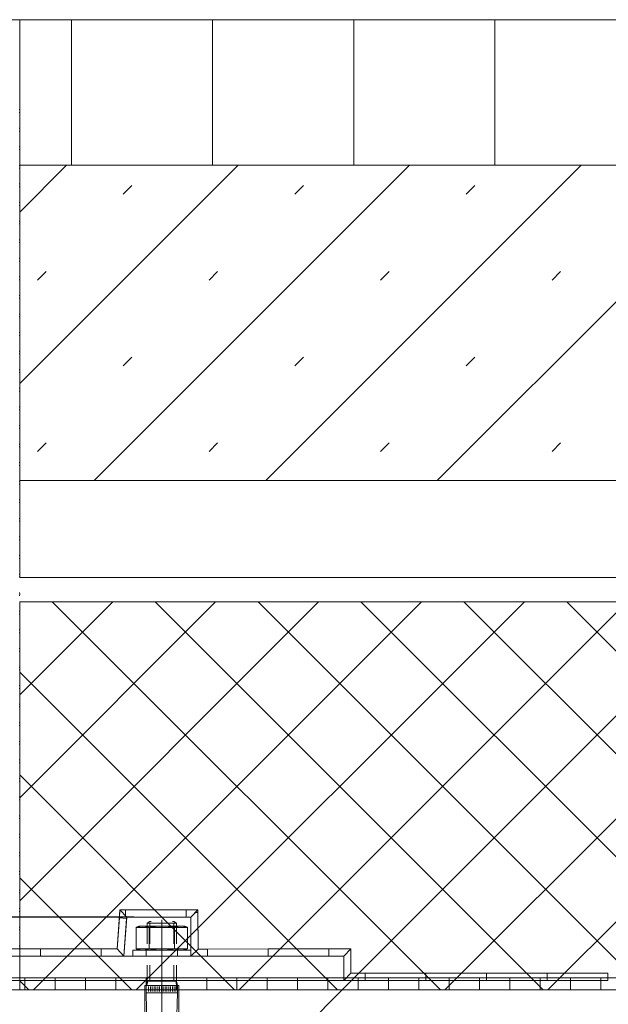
# Model space of a CAD drawing. Header units: metres. Extents: x 69 to 122.5, y -21.4 to -4.6.
# Tile 99 of 250: x 77.436 to 77.558, y -15.414 to -15.211. Entities that reach past the tile are written whole.
import ezdxf

# ---------------------------------------------------------------- set-up
doc = ezdxf.new("R2010")
doc.units = ezdxf.units.M
doc.header["$LTSCALE"] = 0.02
doc.linetypes.add('gestrichelt - 01', pattern=[2, 1, -1])
for name, color, linetype, lineweight in [('013_Beton und Stahlbetonarbeiten-330 Außenstützen', 7, 'Continuous', 25), ('013_Beton und Stahlbetonarbeiten-allg.', 7, 'Continuous', 13), ('025_Estricharbeiten-320 Dämmung', 7, 'Continuous', 9), ('025_Estricharbeiten-320 Estrich', 7, 'Continuous', 9), ('025_Estricharbeiten-320 FbHz', 7, 'Continuous', 9), ('026_Fensterarbeiten-allg.', 7, 'Continuous', 5), ('028_Parkettarbeiten-320 Stäbchenparkett', 7, 'Continuous', 9), ('032_Metallarbeiten-Fenster', 7, 'Continuous', 5), ('Keine', 7, 'Continuous', 9)]:
    doc.layers.add(name, color=color, linetype=linetype, lineweight=lineweight)

msp = doc.modelspace()

# ---------------------------------------------------------------- linework, layer by layer
at = {"layer": '013_Beton und Stahlbetonarbeiten-330 Außenstützen', "color": 7, "linetype": 'gestrichelt - 01', "lineweight": 25}
msp.add_lwpolyline([(77.66, -15.39592), (77.38, -15.39592), (77.38, -15.54592), (76.784, -15.54592)], dxfattribs=at)
at = {"layer": '013_Beton und Stahlbetonarbeiten-allg.', "color": 251, "linetype": 'Continuous', "lineweight": 5, "true_color": 0x555555}
msp.add_line((77.50292, -15.41092), (77.395, -15.51883), dxfattribs=at)
at = {"layer": '013_Beton und Stahlbetonarbeiten-allg.', "color": 7, "linetype": 'Continuous', "lineweight": 18}
msp.add_lwpolyline([(78.57297, -16.16092), (78.72297, -16.01092), (79.2, -16.01092), (79.2, -15.41092), (77.41, -15.41092), (77.395, -15.42592), (77.395, -15.54592), (77.38, -15.56092), (76.84078, -15.56092), (76.82578, -15.57592), (76.82578, -16.16092)], close=True, dxfattribs=at)
at = {"layer": '025_Estricharbeiten-320 Dämmung', "color": 9, "linetype": 'Continuous', "lineweight": 5, "true_color": 0xb9b9b9}
for p, q in [((77.49806, -15.33092), (77.43645, -15.39253)), ((77.47685, -15.33092), (77.43645, -15.37131)), ((77.45564, -15.33092), (77.43645, -15.3501)), ((77.51928, -15.33092), (77.43928, -15.41092)), ((77.44317, -15.33092), (77.52317, -15.41092)), ((77.54049, -15.33092), (77.46049, -15.41092)), ((77.46439, -15.33092), (77.54439, -15.41092)), ((77.5617, -15.33092), (77.4817, -15.41092)), ((77.4856, -15.33092), (77.5656, -15.41092)), ((77.58292, -15.33092), (77.50292, -15.41092)), ((77.50681, -15.33092), (77.58681, -15.41092)), ((77.60413, -15.33092), (77.52413, -15.41092)), ((77.52803, -15.33092), (77.60803, -15.41092)), ((77.62534, -15.33092), (77.54534, -15.41092)), ((77.54924, -15.33092), (77.62924, -15.41092)), ((77.43645, -15.34541), (77.50196, -15.41092)), ((77.43645, -15.36662), (77.48075, -15.41092)), ((77.43645, -15.38783), (77.45954, -15.41092)), ((77.43645, -15.40904), (77.43832, -15.41092))]:
    msp.add_line(p, q, dxfattribs=at)
at = {"layer": '025_Estricharbeiten-320 Dämmung'}
msp.add_lwpolyline([(77.43645, -15.33092), (77.43645, -15.41092), (79.2, -15.41092), (79.2, -15.33092)], close=True, dxfattribs=at)
at = {"layer": '025_Estricharbeiten-320 Estrich', "color": 251, "linetype": 'Continuous', "lineweight": 9, "true_color": 0x555555}
for p, q in [((77.43645, -15.25058), (77.44612, -15.24092)), ((77.43645, -15.28594), (77.48147, -15.24092)), ((77.45183, -15.30592), (77.51683, -15.24092)), ((77.48718, -15.30592), (77.55218, -15.24092)), ((77.52254, -15.30592), (77.58754, -15.24092)), ((77.45781, -15.2469), (77.45958, -15.24513)), ((77.49317, -15.2469), (77.49493, -15.24513)), ((77.52852, -15.2469), (77.53029, -15.24513)), ((77.44013, -15.26458), (77.4419, -15.26281)), ((77.47549, -15.26458), (77.47726, -15.26281)), ((77.51084, -15.26458), (77.51261, -15.26281)), ((77.5462, -15.26458), (77.54797, -15.26281)), ((77.45781, -15.28225), (77.45958, -15.28049)), ((77.49317, -15.28225), (77.49493, -15.28049)), ((77.52852, -15.28225), (77.53029, -15.28049)), ((77.44013, -15.29993), (77.4419, -15.29816)), ((77.47549, -15.29993), (77.47726, -15.29816)), ((77.51084, -15.29993), (77.51261, -15.29816)), ((77.5462, -15.29993), (77.54797, -15.29816))]:
    msp.add_line(p, q, dxfattribs=at)
at = {"layer": '025_Estricharbeiten-320 Estrich'}
msp.add_lwpolyline([(77.43645, -15.24092), (77.43645, -15.30592), (79.2, -15.30592), (79.2, -15.24092)], close=True, dxfattribs=at)
at = {"layer": '025_Estricharbeiten-320 FbHz'}
msp.add_lwpolyline([(77.43645, -15.30592), (77.43645, -15.32592), (79.2, -15.32592), (79.2, -15.30592)], close=True, dxfattribs=at)
at = {"layer": '026_Fensterarbeiten-allg.', "color": 7, "linetype": 'Continuous', "lineweight": 18}
for p, q in [((77.46047, -15.39805), (77.461, -15.39775)), ((77.461, -15.39775), (77.4705, -15.39775)), ((77.46137, -15.39778), (77.46128, -15.3978)), ((77.46162, -15.39776), (77.46154, -15.39776)), ((77.46188, -15.39775), (77.46179, -15.39775)), ((77.46213, -15.39777), (77.46205, -15.39776)), ((77.46275, -15.39718), (77.46325, -15.39683)), ((77.46275, -15.4014), (77.46275, -15.39718)), ((77.46275, -15.39718), (77.46875, -15.39718)), ((77.46325, -15.39683), (77.46355, -15.39683)), ((77.46329, -15.39718), (77.46329, -15.4014)), ((77.46575, -15.3965), (77.46575, -15.481)), ((77.46795, -15.39683), (77.46825, -15.39683)), ((77.46821, -15.4014), (77.46821, -15.39718)), ((77.46825, -15.39683), (77.46875, -15.39718)), ((77.46875, -15.39718), (77.46875, -15.4014)), ((77.46945, -15.39776), (77.46937, -15.39777)), ((77.46971, -15.39775), (77.46962, -15.39775)), ((77.4705, -15.39775), (77.47102, -15.39805)), ((77.46047, -15.39805), (77.46047, -15.40245)), ((77.46047, -15.39805), (77.46311, -15.39805)), ((77.46311, -15.39805), (77.46311, -15.40245)), ((77.46311, -15.39805), (77.46839, -15.39805)), ((77.46459, -15.39781), (77.46442, -15.39783)), ((77.46774, -15.39792), (77.46757, -15.3979)), ((77.46839, -15.39805), (77.46839, -15.40245)), ((77.46839, -15.39805), (77.47102, -15.39805)), ((77.46862, -15.39795), (77.46854, -15.39798)), ((77.46903, -15.39783), (77.46895, -15.39785)), ((77.47102, -15.40245), (77.47102, -15.39805)), ((77.45975, -15.40275), (77.45975, -15.404)), ((77.461, -15.40275), (77.45975, -15.40275)), ((77.46047, -15.40245), (77.461, -15.40275)), ((77.46047, -15.40245), (77.46055, -15.40248)), ((77.46311, -15.40245), (77.46047, -15.40245)), ((77.46071, -15.40255), (77.46079, -15.40258)), ((77.46095, -15.40263), (77.46103, -15.40265)), ((77.461, -15.40275), (77.4705, -15.40275)), ((77.46154, -15.40274), (77.46162, -15.40275)), ((77.46179, -15.40275), (77.46188, -15.40275)), ((77.46205, -15.40274), (77.46213, -15.40273)), ((77.4623, -15.40271), (77.46239, -15.40269)), ((77.4625, -15.40275), (77.4625, -15.404)), ((77.46255, -15.40265), (77.46264, -15.40263)), ((77.4628, -15.40258), (77.46288, -15.40255)), ((77.46304, -15.40248), (77.46311, -15.40245)), ((77.46839, -15.40245), (77.46311, -15.40245)), ((77.46442, -15.40268), (77.46459, -15.40269)), ((77.46757, -15.40261), (77.46774, -15.40258)), ((77.47102, -15.40245), (77.46839, -15.40245)), ((77.46854, -15.40252), (77.46862, -15.40255)), ((77.469, -15.404), (77.469, -15.40275)), ((77.46911, -15.40269), (77.4692, -15.40271)), ((77.46937, -15.40273), (77.46945, -15.40274)), ((77.46962, -15.40275), (77.46971, -15.40275)), ((77.47022, -15.40271), (77.4703, -15.40269)), ((77.47047, -15.40265), (77.47055, -15.40263)), ((77.4705, -15.40275), (77.47102, -15.40245)), ((77.47175, -15.40275), (77.4705, -15.40275)), ((77.47175, -15.404), (77.47175, -15.40275)), ((77.45975, -15.404), (77.47175, -15.404)), ((77.46275, -15.40912), (77.46275, -15.40579)), ((77.46329, -15.40579), (77.46329, -15.40912)), ((77.46821, -15.40912), (77.46821, -15.40579)), ((77.46875, -15.40579), (77.46875, -15.40912)), ((77.46275, -15.40912), (77.4625, -15.41)), ((77.4625, -15.41), (77.46252, -15.40998)), ((77.46276, -15.40915), (77.46275, -15.40912)), ((77.46275, -15.40912), (77.46875, -15.40912)), ((77.469, -15.41), (77.46875, -15.40912)), ((77.46575, -15.41), (77.46225, -15.41)), ((77.46225, -15.41), (77.46225, -15.4775)), ((77.469, -15.41), (77.4625, -15.41)), ((77.4625, -15.4115), (77.4625, -15.41)), ((77.4625, -15.41), (77.46575, -15.41)), ((77.4635, -15.44674), (77.4625, -15.4115)), ((77.4625, -15.4115), (77.469, -15.4115)), ((77.46304, -15.41125), (77.46304, -15.41025)), ((77.46342, -15.41125), (77.46342, -15.41025)), ((77.46379, -15.41125), (77.46379, -15.41025)), ((77.46417, -15.41125), (77.46417, -15.41025)), ((77.46454, -15.41125), (77.46454, -15.41025)), ((77.46492, -15.41125), (77.46492, -15.41025)), ((77.46529, -15.41125), (77.46529, -15.41025)), ((77.46567, -15.41125), (77.46567, -15.41025)), ((77.46575, -15.41), (77.469, -15.41)), ((77.46925, -15.41), (77.46575, -15.41)), ((77.46604, -15.41125), (77.46604, -15.41025)), ((77.46642, -15.41125), (77.46642, -15.41025)), ((77.46679, -15.41125), (77.46679, -15.41025)), ((77.46717, -15.41125), (77.46717, -15.41025)), ((77.46754, -15.41125), (77.46754, -15.41025)), ((77.46792, -15.41125), (77.46792, -15.41025)), ((77.469, -15.4115), (77.468, -15.44674)), ((77.46829, -15.41125), (77.46829, -15.41025)), ((77.46867, -15.41125), (77.46867, -15.41025)), ((77.469, -15.41), (77.469, -15.4115)), ((77.46925, -15.4775), (77.46925, -15.41))]:
    msp.add_line(p, q, dxfattribs=at)
for points in [[(77.46128, -15.3978), (77.4612, -15.39781), (77.46112, -15.39783)], [(77.46154, -15.39776), (77.46145, -15.39777), (77.46137, -15.39778)], [(77.46179, -15.39775), (77.46171, -15.39775), (77.46162, -15.39776)], [(77.46205, -15.39776), (77.46196, -15.39776), (77.46188, -15.39775)], [(77.4623, -15.3978), (77.46222, -15.39778), (77.46213, -15.39777)], [(77.46247, -15.39783), (77.46239, -15.39781), (77.4623, -15.3978)], [(77.46492, -15.39778), (77.46475, -15.39779), (77.46459, -15.39781)], [(77.46525, -15.39776), (77.46509, -15.39777), (77.46492, -15.39778)], [(77.46558, -15.39775), (77.46542, -15.39776), (77.46525, -15.39776)], [(77.46592, -15.39775), (77.46575, -15.39775), (77.46558, -15.39775)], [(77.46625, -15.39776), (77.46608, -15.39776), (77.46592, -15.39775)], [(77.46658, -15.39778), (77.46641, -15.39777), (77.46625, -15.39776)], [(77.46691, -15.39781), (77.46675, -15.39779), (77.46658, -15.39778)], [(77.4692, -15.3978), (77.46911, -15.39781), (77.46903, -15.39783)], [(77.46937, -15.39777), (77.46928, -15.39778), (77.4692, -15.3978)], [(77.46962, -15.39775), (77.46954, -15.39776), (77.46945, -15.39776)], [(77.46988, -15.39776), (77.46979, -15.39775), (77.46971, -15.39775)], [(77.47005, -15.39777), (77.46996, -15.39776), (77.46988, -15.39776)], [(77.47022, -15.3978), (77.47013, -15.39778), (77.47005, -15.39777)], [(77.47038, -15.39783), (77.4703, -15.39781), (77.47022, -15.3978)], [(77.46063, -15.39798), (77.46055, -15.39802), (77.46047, -15.39805)], [(77.46079, -15.39792), (77.46071, -15.39795), (77.46063, -15.39798)], [(77.46095, -15.39787), (77.46087, -15.3979), (77.46079, -15.39792)], [(77.46112, -15.39783), (77.46103, -15.39785), (77.46095, -15.39787)], [(77.46264, -15.39787), (77.46255, -15.39785), (77.46247, -15.39783)], [(77.4628, -15.39792), (77.46272, -15.3979), (77.46264, -15.39787)], [(77.46296, -15.39798), (77.46288, -15.39795), (77.4628, -15.39792)], [(77.46311, -15.39805), (77.46304, -15.39802), (77.46296, -15.39798)], [(77.46344, -15.39798), (77.46327, -15.39802), (77.46311, -15.39805)], [(77.46376, -15.39792), (77.4636, -15.39795), (77.46344, -15.39798)], [(77.46409, -15.39787), (77.46393, -15.3979), (77.46376, -15.39792)], [(77.46442, -15.39783), (77.46426, -15.39785), (77.46409, -15.39787)], [(77.46724, -15.39785), (77.46708, -15.39783), (77.46691, -15.39781)], [(77.46757, -15.3979), (77.46741, -15.39787), (77.46724, -15.39785)], [(77.46806, -15.39798), (77.4679, -15.39795), (77.46774, -15.39792)], [(77.46839, -15.39805), (77.46823, -15.39802), (77.46806, -15.39798)], [(77.46854, -15.39798), (77.46846, -15.39802), (77.46839, -15.39805)], [(77.46878, -15.3979), (77.4687, -15.39792), (77.46862, -15.39795)], [(77.46895, -15.39785), (77.46886, -15.39787), (77.46878, -15.3979)], [(77.47055, -15.39787), (77.47047, -15.39785), (77.47038, -15.39783)], [(77.47071, -15.39792), (77.47063, -15.3979), (77.47055, -15.39787)], [(77.47087, -15.39798), (77.47079, -15.39795), (77.47071, -15.39792)], [(77.47102, -15.39805), (77.47095, -15.39802), (77.47087, -15.39798)], [(77.46055, -15.40248), (77.46063, -15.40252), (77.46071, -15.40255)], [(77.46079, -15.40258), (77.46087, -15.40261), (77.46095, -15.40263)], [(77.46103, -15.40265), (77.46112, -15.40268), (77.4612, -15.40269)], [(77.4612, -15.40269), (77.46128, -15.40271), (77.46137, -15.40272)], [(77.46137, -15.40272), (77.46145, -15.40273), (77.46154, -15.40274)], [(77.46162, -15.40275), (77.46171, -15.40275), (77.46179, -15.40275)], [(77.46188, -15.40275), (77.46196, -15.40275), (77.46205, -15.40274)], [(77.46213, -15.40273), (77.46222, -15.40272), (77.4623, -15.40271)], [(77.46239, -15.40269), (77.46247, -15.40268), (77.46255, -15.40265)], [(77.46264, -15.40263), (77.46272, -15.40261), (77.4628, -15.40258)], [(77.46288, -15.40255), (77.46296, -15.40252), (77.46304, -15.40248)], [(77.46311, -15.40245), (77.46327, -15.40249), (77.46344, -15.40252)], [(77.46344, -15.40252), (77.4636, -15.40255), (77.46376, -15.40258)], [(77.46376, -15.40258), (77.46393, -15.40261), (77.46409, -15.40263)], [(77.46409, -15.40263), (77.46426, -15.40266), (77.46442, -15.40268)], [(77.46459, -15.40269), (77.46475, -15.40271), (77.46492, -15.40272)], [(77.46492, -15.40272), (77.46509, -15.40273), (77.46525, -15.40274)], [(77.46525, -15.40274), (77.46542, -15.40275), (77.46558, -15.40275)], [(77.46558, -15.40275), (77.46575, -15.40275), (77.46592, -15.40275)], [(77.46592, -15.40275), (77.46608, -15.40275), (77.46625, -15.40274)], [(77.46625, -15.40274), (77.46641, -15.40273), (77.46658, -15.40272)], [(77.46658, -15.40272), (77.46675, -15.40271), (77.46691, -15.40269)], [(77.46691, -15.40269), (77.46708, -15.40268), (77.46724, -15.40266)], [(77.46724, -15.40266), (77.46741, -15.40263), (77.46757, -15.40261)], [(77.46774, -15.40258), (77.4679, -15.40255), (77.46806, -15.40252)], [(77.46806, -15.40252), (77.46823, -15.40249), (77.46839, -15.40245)], [(77.46839, -15.40245), (77.46846, -15.40248), (77.46854, -15.40252)], [(77.46862, -15.40255), (77.4687, -15.40258), (77.46878, -15.40261)], [(77.46878, -15.40261), (77.46886, -15.40263), (77.46895, -15.40265)], [(77.46895, -15.40265), (77.46903, -15.40268), (77.46911, -15.40269)], [(77.4692, -15.40271), (77.46928, -15.40272), (77.46937, -15.40273)], [(77.46945, -15.40274), (77.46954, -15.40275), (77.46962, -15.40275)], [(77.46971, -15.40275), (77.46979, -15.40275), (77.46988, -15.40275)], [(77.46988, -15.40275), (77.46996, -15.40274), (77.47005, -15.40273)], [(77.47005, -15.40273), (77.47013, -15.40272), (77.47022, -15.40271)], [(77.4703, -15.40269), (77.47038, -15.40268), (77.47047, -15.40265)], [(77.47055, -15.40263), (77.47063, -15.40261), (77.47071, -15.40258)], [(77.47071, -15.40258), (77.47079, -15.40255), (77.47087, -15.40252)], [(77.47087, -15.40252), (77.47095, -15.40248), (77.47102, -15.40245)], [(77.46252, -15.40998), (77.46255, -15.40995), (77.46257, -15.40993)], [(77.46257, -15.40993), (77.46259, -15.4099), (77.46261, -15.40988)], [(77.46261, -15.40988), (77.46262, -15.40985), (77.46264, -15.40983)], [(77.46264, -15.40983), (77.46266, -15.4098), (77.46267, -15.40977)], [(77.46267, -15.40977), (77.46269, -15.40975), (77.4627, -15.40972)], [(77.4627, -15.40972), (77.46272, -15.40969), (77.46273, -15.40967)], [(77.46273, -15.40967), (77.46274, -15.40964), (77.46275, -15.40961)], [(77.46275, -15.40961), (77.46276, -15.40958), (77.46276, -15.40955)], [(77.46277, -15.40921), (77.46277, -15.40918), (77.46276, -15.40915)], [(77.46276, -15.40955), (77.46277, -15.40952), (77.46278, -15.4095)], [(77.46278, -15.40927), (77.46278, -15.40924), (77.46277, -15.40921)], [(77.46279, -15.40932), (77.46278, -15.40929), (77.46278, -15.40927)], [(77.46278, -15.40944), (77.46279, -15.40941), (77.46279, -15.40938)], [(77.46278, -15.4095), (77.46278, -15.40947), (77.46278, -15.40944)], [(77.46279, -15.40938), (77.46279, -15.40935), (77.46279, -15.40932)], [(77.46871, -15.40929), (77.4687, -15.40932), (77.4687, -15.40935)], [(77.4687, -15.40935), (77.4687, -15.40938), (77.4687, -15.40941)], [(77.4687, -15.40941), (77.4687, -15.40944), (77.46871, -15.40947)], [(77.46872, -15.40924), (77.46871, -15.40927), (77.46871, -15.40929)], [(77.46871, -15.40947), (77.46871, -15.4095), (77.46872, -15.40953)], [(77.46873, -15.40918), (77.46872, -15.40921), (77.46872, -15.40924)], [(77.46872, -15.40953), (77.46872, -15.40955), (77.46873, -15.40958)], [(77.46875, -15.40912), (77.46874, -15.40915), (77.46873, -15.40918)], [(77.46873, -15.40958), (77.46874, -15.40961), (77.46875, -15.40964)], [(77.46875, -15.40964), (77.46876, -15.40967), (77.46877, -15.4097)], [(77.46877, -15.4097), (77.46878, -15.40972), (77.4688, -15.40975)], [(77.4688, -15.40975), (77.46881, -15.40978), (77.46883, -15.4098)], [(77.46883, -15.4098), (77.46885, -15.40983), (77.46887, -15.40986)], [(77.46887, -15.40986), (77.46889, -15.40988), (77.46891, -15.40991)], [(77.46891, -15.40991), (77.46893, -15.40993), (77.46895, -15.40995)], [(77.46895, -15.40995), (77.46898, -15.40998), (77.469, -15.41)]]:
    msp.add_lwpolyline(points, dxfattribs=at)
at = {"layer": '028_Parkettarbeiten-320 Stäbchenparkett', "color": 27, "linetype": 'Continuous', "lineweight": 5, "true_color": 0x7f532a}
for p, q in [((77.44711, -15.24092), (77.44711, -15.21092)), ((77.47622, -15.24092), (77.47622, -15.21092)), ((77.50532, -15.24092), (77.50532, -15.21092)), ((77.53443, -15.24092), (77.53443, -15.21092))]:
    msp.add_line(p, q, dxfattribs=at)
at = {"layer": '028_Parkettarbeiten-320 Stäbchenparkett'}
msp.add_lwpolyline([(77.43645, -15.21092), (77.43645, -15.24092), (79.2, -15.24092), (79.2, -15.21092)], close=True, dxfattribs=at)
at = {"layer": '032_Metallarbeiten-Fenster', "color": 7, "linetype": 'Continuous', "lineweight": 9}
msp.add_lwpolyline([(77.5577, -15.40897), (77.50325, -15.40895), (77.50325, -15.40395), (77.47175, -15.404), (77.47171, -15.39592), (77.45851, -15.39592), (77.45794, -15.40395), (77.42478, -15.40394), (77.4252, -15.39024), (77.42528, -15.3114), (77.42528, -15.22371)], dxfattribs=at)
at = {"layer": '032_Metallarbeiten-Fenster', "color": 7, "linetype": 'Continuous', "lineweight": 18}
msp.add_lwpolyline([(77.34259, -15.40395), (77.50325, -15.40395), (77.50325, -15.40895), (77.34259, -15.40895)], close=True, dxfattribs=at)
at = {"layer": 'Keine', "color": 8, "linetype": 'Continuous', "lineweight": 13, "true_color": 0x808080}
msp.add_lwpolyline([(77.43, -12.27141), (77.645, -12.27141), (77.645, -15.21092), (77.43, -15.21092)], close=True, dxfattribs=at)
at = {"layer": 'Keine', "color": 7, "linetype": 'Continuous', "lineweight": 9}
for points in [[(77.5577, -15.40747), (77.50475, -15.40745), (77.50475, -15.40245), (77.47324, -15.4025), (77.4732, -15.39442), (77.45712, -15.39442), (77.45654, -15.40245), (77.42633, -15.40244), (77.4267, -15.39026), (77.42678, -15.3114), (77.42678, -15.22371)], [(77.43642, -15.23011), (77.43645, -15.22975), (77.43642, -15.22939)], [(77.43642, -15.23394), (77.43645, -15.23358), (77.43642, -15.23322)], [(77.43642, -15.23777), (77.43645, -15.23741), (77.43642, -15.23705)], [(77.43642, -15.2416), (77.43645, -15.24124), (77.43642, -15.24088)], [(77.43642, -15.24543), (77.43645, -15.24507), (77.43642, -15.24471)], [(77.43642, -15.24926), (77.43645, -15.2489), (77.43642, -15.24854)], [(77.43642, -15.25309), (77.43645, -15.25273), (77.43642, -15.25237)], [(77.43642, -15.25692), (77.43645, -15.25656), (77.43642, -15.2562)], [(77.43642, -15.26075), (77.43645, -15.26039), (77.43642, -15.26003)], [(77.43642, -15.26458), (77.43645, -15.26422), (77.43642, -15.26386)], [(77.43642, -15.26841), (77.43645, -15.26805), (77.43642, -15.26769)], [(77.43642, -15.27224), (77.43645, -15.27188), (77.43642, -15.27152)], [(77.43642, -15.27607), (77.43645, -15.27571), (77.43642, -15.27535)], [(77.43642, -15.2799), (77.43645, -15.27954), (77.43642, -15.27918)], [(77.43642, -15.28373), (77.43645, -15.28337), (77.43642, -15.28301)], [(77.43642, -15.28756), (77.43645, -15.2872), (77.43642, -15.28684)], [(77.43642, -15.29139), (77.43645, -15.29103), (77.43642, -15.29067)], [(77.43642, -15.29522), (77.43645, -15.29486), (77.43642, -15.2945)], [(77.43642, -15.29905), (77.43645, -15.29869), (77.43642, -15.29833)], [(77.43642, -15.30288), (77.43645, -15.30252), (77.43642, -15.30216)], [(77.43642, -15.30671), (77.43645, -15.30635), (77.43642, -15.30599)], [(77.43642, -15.31054), (77.43645, -15.31018), (77.43642, -15.30982)], [(77.43642, -15.31437), (77.43645, -15.31401), (77.43642, -15.31365)], [(77.43642, -15.3182), (77.43645, -15.31784), (77.43642, -15.31748)], [(77.43642, -15.32203), (77.43645, -15.32167), (77.43642, -15.32132)], [(77.43642, -15.32586), (77.43645, -15.3255), (77.43642, -15.32515)], [(77.43642, -15.32969), (77.43645, -15.32933), (77.43642, -15.32898)], [(77.43642, -15.33352), (77.43645, -15.33316), (77.43642, -15.33281)], [(77.43642, -15.33735), (77.43645, -15.33699), (77.43642, -15.33664)], [(77.43642, -15.34118), (77.43645, -15.34082), (77.43642, -15.34047)], [(77.43642, -15.34501), (77.43645, -15.34465), (77.43642, -15.3443)], [(77.43642, -15.34884), (77.43645, -15.34849), (77.43642, -15.34813)], [(77.43642, -15.35267), (77.43645, -15.35232), (77.43642, -15.35196)], [(77.43642, -15.3565), (77.43645, -15.35615), (77.43642, -15.35579)], [(77.43642, -15.36033), (77.43645, -15.35998), (77.43642, -15.35962)], [(77.43642, -15.36416), (77.43645, -15.36381), (77.43642, -15.36345)], [(77.43642, -15.36799), (77.43645, -15.36764), (77.43642, -15.36728)], [(77.43642, -15.37182), (77.43645, -15.37147), (77.43642, -15.37111)], [(77.43642, -15.37566), (77.43645, -15.3753), (77.43642, -15.37494)], [(77.43642, -15.37949), (77.43645, -15.37913), (77.43642, -15.37877)], [(77.43642, -15.38332), (77.43645, -15.38296), (77.43642, -15.3826)], [(77.43642, -15.38715), (77.43645, -15.38679), (77.43642, -15.38643)], [(77.43642, -15.39098), (77.43645, -15.39062), (77.43642, -15.39026)], [(77.43642, -15.39481), (77.43645, -15.39445), (77.43642, -15.39409)], [(77.43642, -15.39864), (77.43645, -15.39828), (77.43642, -15.39792)], [(77.43642, -15.39864), (77.43645, -15.39828), (77.43642, -15.39792)], [(77.43642, -15.40247), (77.43645, -15.40211), (77.43642, -15.40175)]]:
    msp.add_lwpolyline(points, dxfattribs=at)
for points in [[(77.45849, -15.39619), (77.45851, -15.39592), (77.45712, -15.39442), (77.457, -15.39608)], [(77.45824, -15.39562), (77.45851, -15.39592), (77.47074, -15.39592), (77.47074, -15.39442), (77.45824, -15.39442)], [(77.47074, -15.39592), (77.47171, -15.39592), (77.4732, -15.39442), (77.47074, -15.39442)], [(77.47267, -15.39495), (77.47171, -15.39592), (77.47175, -15.404), (77.47324, -15.4025), (77.4732, -15.39494)], [(77.45654, -15.40245), (77.45794, -15.40395), (77.45849, -15.39619), (77.457, -15.39608)], [(77.44072, -15.40395), (77.42822, -15.40394), (77.42822, -15.40244), (77.44072, -15.40245)], [(77.45322, -15.40395), (77.44072, -15.40395), (77.44072, -15.40245), (77.45322, -15.40245)], [(77.45322, -15.40395), (77.45794, -15.40395), (77.45654, -15.40245), (77.45322, -15.40245)], [(77.47324, -15.4025), (77.47175, -15.404), (77.4752, -15.404), (77.4752, -15.4025)], [(77.4877, -15.40397), (77.4752, -15.404), (77.4752, -15.4025), (77.4877, -15.40247)], [(77.5002, -15.40395), (77.4877, -15.40397), (77.4877, -15.40247), (77.5002, -15.40245)], [(77.5002, -15.40395), (77.50325, -15.40395), (77.50475, -15.40245), (77.5002, -15.40245)], [(77.50475, -15.40245), (77.50325, -15.40395), (77.50325, -15.40895), (77.50475, -15.40745)], [(77.50475, -15.40745), (77.50325, -15.40895), (77.5077, -15.40895), (77.5077, -15.40745)], [(77.5202, -15.40896), (77.5077, -15.40895), (77.5077, -15.40745), (77.5202, -15.40746)], [(77.5327, -15.40896), (77.5202, -15.40896), (77.5202, -15.40746), (77.5327, -15.40746)], [(77.5452, -15.40897), (77.5327, -15.40896), (77.5327, -15.40746), (77.5452, -15.40747)], [(77.5577, -15.40897), (77.5452, -15.40897), (77.5452, -15.40747), (77.5577, -15.40747)], [(77.4375, -15.41092), (77.43125, -15.41092), (77.43125, -15.40842), (77.4375, -15.40842)], [(77.44375, -15.41092), (77.4375, -15.41092), (77.4375, -15.40842), (77.44375, -15.40842)], [(77.45, -15.41092), (77.44375, -15.41092), (77.44375, -15.40842), (77.45, -15.40842)], [(77.45625, -15.41092), (77.45, -15.41092), (77.45, -15.40842), (77.45625, -15.40842)], [(77.4625, -15.41092), (77.45625, -15.41092), (77.45625, -15.40842), (77.4625, -15.40842)], [(77.46875, -15.41092), (77.4625, -15.41092), (77.4625, -15.40842), (77.46875, -15.40842)], [(77.475, -15.41092), (77.46875, -15.41092), (77.46875, -15.40842), (77.475, -15.40842)], [(77.48125, -15.41092), (77.475, -15.41092), (77.475, -15.40842), (77.48125, -15.40842)], [(77.4875, -15.41092), (77.48125, -15.41092), (77.48125, -15.40842), (77.4875, -15.40842)], [(77.49375, -15.41092), (77.4875, -15.41092), (77.4875, -15.40842), (77.49375, -15.40842)], [(77.5, -15.41092), (77.49375, -15.41092), (77.49375, -15.40842), (77.5, -15.40842)], [(77.50625, -15.41092), (77.5, -15.41092), (77.5, -15.40842), (77.50625, -15.40842)], [(77.5125, -15.41092), (77.50625, -15.41092), (77.50625, -15.40842), (77.5125, -15.40842)], [(77.51875, -15.41092), (77.5125, -15.41092), (77.5125, -15.40842), (77.51875, -15.40842)], [(77.525, -15.41092), (77.51875, -15.41092), (77.51875, -15.40842), (77.525, -15.40842)], [(77.53125, -15.41092), (77.525, -15.41092), (77.525, -15.40842), (77.53125, -15.40842)], [(77.5375, -15.41092), (77.53125, -15.41092), (77.53125, -15.40842), (77.5375, -15.40842)], [(77.54375, -15.41092), (77.5375, -15.41092), (77.5375, -15.40842), (77.54375, -15.40842)], [(77.55, -15.41092), (77.54375, -15.41092), (77.54375, -15.40842), (77.55, -15.40842)], [(77.55625, -15.41092), (77.55, -15.41092), (77.55, -15.40842), (77.55625, -15.40842)], [(77.5625, -15.41092), (77.55625, -15.41092), (77.55625, -15.40842), (77.5625, -15.40842)]]:
    msp.add_lwpolyline(points, close=True, dxfattribs=at)

doc.saveas('drawing.dxf')
